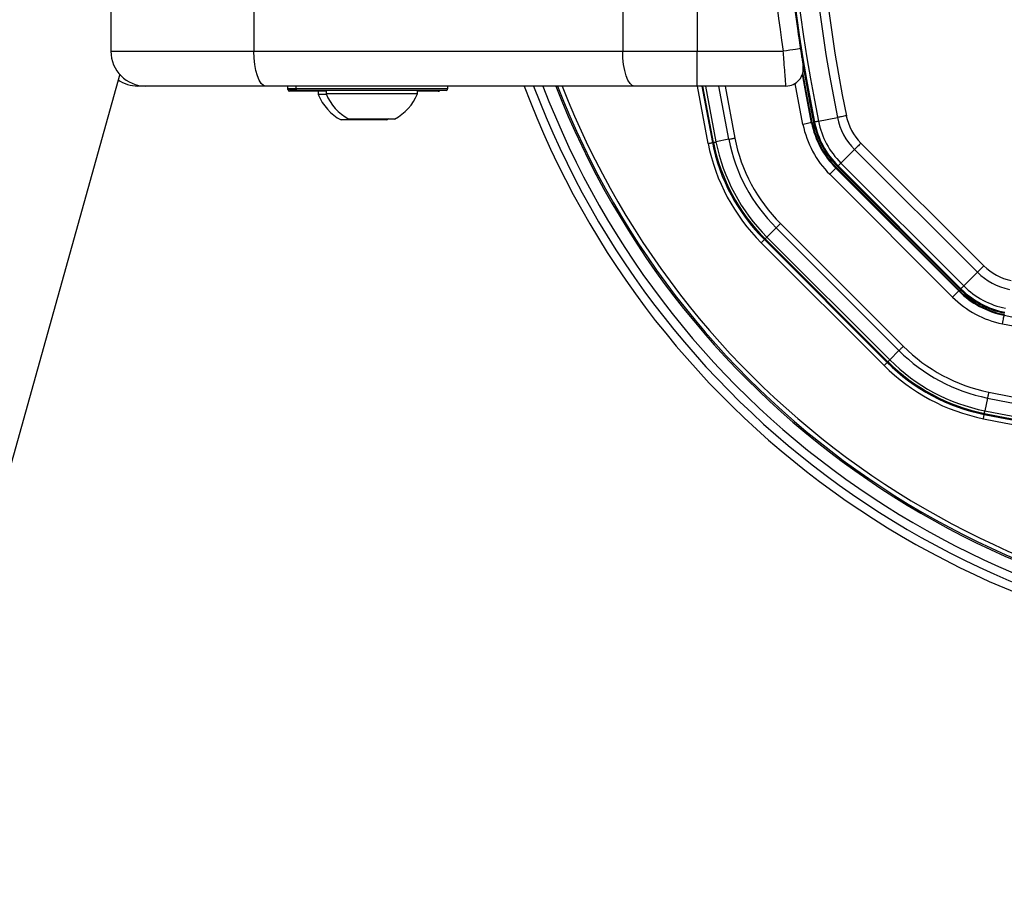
# Model space of a CAD drawing. Header units: millimetres. Extents: x 20 to 26560, y 16 to 17993.
# Tile 60 of 95: x 8793 to 9020, y 13006 to 13209. Entities that reach past the tile are written whole.
import ezdxf

# ---------------------------------------------------------------- set-up
doc = ezdxf.new("R2010")
doc.units = ezdxf.units.MM

msp = doc.modelspace()

# ---------------------------------------------------------------- linework, layer by layer
at = {"color": 7, "linetype": 'Continuous', "lineweight": 25, "ltscale": 2}
for p, q in [((8814.08, 13211.93), (8814.08, 13201.93)), ((8846.98, 13211.93), (8846.98, 13201.93)), ((8931.79, 13211.93), (8931.79, 13201.93)), ((8948.89, 13212.37), (8948.89, 13201.93)), ((8972.08, 13206.46), (8972.66, 13202.54)), ((8814.08, 13201.93), (8846.98, 13201.93)), ((8846.98, 13201.93), (8931.79, 13201.93)), ((8931.79, 13201.93), (8948.89, 13201.93)), ((8948.89, 13201.93), (8968.71, 13201.93)), ((8948.89, 13193.93), (8948.89, 13201.93)), ((8816.15, 13196.65), (8047.56, 10446.52)), ((8822.08, 13193.93), (8820.28, 13193.93)), ((8849.71, 13193.93), (8822.08, 13193.93)), ((8934.53, 13193.93), (8849.71, 13193.93)), ((8854.78, 13193.13), (8854.78, 13193.93)), ((8856.58, 13193.93), (8856.58, 13193.33)), ((8856.58, 13193.93), (8856.58, 13193.33)), ((8891.18, 13192.93), (8856.98, 13192.93)), ((8863.58, 13192.93), (8863.58, 13192.17)), ((8884.58, 13192.17), (8884.58, 13192.93)), ((8891.58, 13193.33), (8891.58, 13193.93)), ((8891.58, 13193.33), (8891.58, 13193.93)), ((8948.89, 13193.93), (8934.53, 13193.93)), ((8969.34, 13193.93), (8948.89, 13193.93)), ((8950.01, 13193.93), (8952.42, 13180.91)), ((8863.58, 13192.73), (8855.18, 13192.73)), ((8861.78, 13192.73), (8861.78, 13191.97)), ((8863.66, 13191.97), (8861.78, 13191.97)), ((8884.58, 13192.17), (8863.58, 13192.17)), ((8889.38, 13192.73), (8884.58, 13192.73)), ((8877.53, 13186.13), (8867.03, 13186.13)), ((8879.33, 13186.33), (8868.83, 13186.33)), ((8877.53, 13186.13), (8878.08, 13186.44)), ((8976.82, 13185.82), (8981.18, 13186.69)), ((8975.39, 13185.53), (8975.21, 13185.49)), ((8975.93, 13185.64), (8975.71, 13185.59)), ((8956.18, 13181.67), (8953.23, 13181.08)), ((8952.66, 13180.96), (8952.42, 13180.91)), ((8981.98, 13176.2), (8985.12, 13179.34)), ((9013.37, 13151.09), (8985.12, 13179.34)), ((8986.59, 13180.82), (9014.84, 13152.57)), ((8980.82, 13175.04), (8979.4, 13173.62)), ((8980.94, 13175.16), (8980.82, 13175.04)), ((9009.07, 13146.79), (8980.82, 13175.04)), ((9009.19, 13146.91), (8980.94, 13175.16)), ((8981.33, 13175.55), (8981.17, 13175.39)), ((8981.17, 13175.39), (9009.42, 13147.14)), ((9009.58, 13147.3), (8981.33, 13175.55)), ((8981.98, 13176.2), (9010.23, 13147.95)), ((8979.4, 13173.62), (9007.65, 13145.37)), ((8967.09, 13161.31), (8964.96, 13159.18)), ((8967.09, 13161.31), (8995.33, 13133.06)), ((8996.33, 13134.06), (8968.09, 13162.31)), ((8993.21, 13130.93), (8964.96, 13159.18)), ((8963.67, 13157.89), (8991.92, 13129.64)), ((8964.55, 13158.77), (8964.37, 13158.59)), ((8992.62, 13130.35), (8964.37, 13158.59)), ((8964.55, 13158.77), (8992.8, 13130.52)), ((9010.23, 13147.95), (9013.37, 13151.09)), ((9009.07, 13146.79), (9007.65, 13145.37)), ((9009.19, 13146.91), (9009.07, 13146.79)), ((9009.58, 13147.3), (9009.42, 13147.14)), ((9019.56, 13141.36), (9019.52, 13141.19)), ((8995.33, 13133.06), (8993.21, 13130.93)), ((8992.8, 13130.52), (8992.62, 13130.35)), ((9015.7, 13122.15), (9015.1, 13119.2)), ((9014.99, 13118.63), (9014.94, 13118.39))]:
    msp.add_line(p, q, dxfattribs=at)
at = {"color": 8, "linetype": 'Continuous', "lineweight": 25, "ltscale": 2}
for p, q in [((8854.78, 13193.33), (8856.58, 13193.33)), ((8854.78, 13193.13), (8856.63, 13193.13)), ((8856.58, 13193.33), (8891.58, 13193.33)), ((8951.44, 13180.71), (8949, 13193.93)), ((8952.66, 13180.96), (8950.26, 13193.93)), ((8950.85, 13193.93), (8953.23, 13181.08)), ((8956.18, 13181.67), (8953.9, 13193.93)), ((8955.33, 13193.93), (8957.56, 13181.95)), ((8973.25, 13185.1), (8971.47, 13194.55))]:
    msp.add_line(p, q, dxfattribs=at)
at = {"color": 7, "linetype": 'Continuous', "lineweight": 25, "ltscale": 2, "flags": 128}
for points in [[(8972.66, 13202.54), (8972.59, 13202.53), (8972.36, 13202.49), (8972, 13202.44), (8971.51, 13202.36), (8970.91, 13202.27), (8970.22, 13202.16), (8969.48, 13202.05), (8968.71, 13201.93)], [(8849.71, 13193.93), (8849.18, 13194.09), (8848.67, 13194.54), (8848.19, 13195.28), (8847.78, 13196.28), (8847.44, 13197.49), (8847.19, 13198.87), (8847.03, 13200.37), (8846.98, 13201.93)], [(8934.53, 13193.93), (8934, 13194.09), (8933.48, 13194.54), (8933.01, 13195.28), (8932.59, 13196.28), (8932.25, 13197.49), (8932, 13198.87), (8931.85, 13200.37), (8931.79, 13201.93)], [(8975.21, 13185.49), (8973.89, 13192.41), (8973.13, 13196.66)], [(8975.39, 13185.53), (8974.07, 13192.39), (8973.24, 13197.05)], [(8983.23, 13187.11), (8982.94, 13187.05), (8982.66, 13186.99), (8982.39, 13186.94), (8982.12, 13186.88), (8981.87, 13186.83), (8981.62, 13186.78), (8981.39, 13186.74), (8981.18, 13186.69)], [(8975.21, 13185.49), (8975.17, 13185.49), (8975.06, 13185.46), (8974.87, 13185.43), (8974.63, 13185.38), (8974.33, 13185.32), (8974, 13185.25), (8973.63, 13185.18), (8973.25, 13185.1)], [(8976.82, 13185.82), (8976.63, 13185.78), (8976.45, 13185.74), (8976.3, 13185.71), (8976.17, 13185.69), (8976.07, 13185.67), (8975.99, 13185.65), (8975.94, 13185.64), (8975.93, 13185.64)], [(8956.18, 13181.67), (8956.32, 13181.7), (8956.47, 13181.73), (8956.64, 13181.76), (8956.81, 13181.79), (8956.99, 13181.83), (8957.18, 13181.87), (8957.37, 13181.91), (8957.56, 13181.95)], [(8951.44, 13180.71), (8951.62, 13180.75), (8951.8, 13180.79), (8951.97, 13180.82), (8952.12, 13180.85), (8952.24, 13180.88), (8952.33, 13180.89), (8952.39, 13180.91), (8952.42, 13180.91)], [(8952.66, 13180.96), (8952.67, 13180.96), (8952.71, 13180.97), (8952.76, 13180.98), (8952.82, 13180.99), (8952.9, 13181.01), (8953, 13181.03), (8953.11, 13181.05), (8953.23, 13181.08)], [(8986.59, 13180.82), (8986.39, 13180.61), (8986.19, 13180.41), (8985.99, 13180.21), (8985.8, 13180.02), (8985.62, 13179.84), (8985.44, 13179.66), (8985.27, 13179.5), (8985.12, 13179.34)], [(8981.98, 13176.2), (8981.83, 13176.06), (8981.71, 13175.93), (8981.6, 13175.82), (8981.51, 13175.73), (8981.43, 13175.65), (8981.38, 13175.6), (8981.34, 13175.56), (8981.33, 13175.55)], [(8967.09, 13161.31), (8967.19, 13161.41), (8967.3, 13161.52), (8967.42, 13161.64), (8967.54, 13161.77), (8967.67, 13161.9), (8967.81, 13162.03), (8967.95, 13162.17), (8968.09, 13162.31)], [(8964.55, 13158.77), (8964.56, 13158.78), (8964.58, 13158.8), (8964.62, 13158.84), (8964.67, 13158.89), (8964.72, 13158.95), (8964.79, 13159.01), (8964.87, 13159.09), (8964.96, 13159.18)], [(8963.67, 13157.89), (8963.8, 13158.02), (8963.93, 13158.15), (8964.05, 13158.27), (8964.16, 13158.38), (8964.25, 13158.47), (8964.31, 13158.53), (8964.36, 13158.58), (8964.37, 13158.59)], [(9014.84, 13152.57), (9014.64, 13152.36), (9014.44, 13152.16), (9014.24, 13151.96), (9014.05, 13151.77), (9013.86, 13151.59), (9013.69, 13151.41), (9013.52, 13151.25), (9013.37, 13151.09)], [(9010.23, 13147.95), (9010.08, 13147.81), (9009.96, 13147.68), (9009.85, 13147.57), (9009.75, 13147.48), (9009.68, 13147.4), (9009.63, 13147.35), (9009.59, 13147.32), (9009.58, 13147.3)], [(9019.13, 13139.23), (9019.2, 13139.6), (9019.28, 13139.97), (9019.35, 13140.3), (9019.41, 13140.6), (9019.45, 13140.84), (9019.49, 13141.03), (9019.51, 13141.14), (9019.52, 13141.19)], [(8996.33, 13134.06), (8996.2, 13133.92), (8996.06, 13133.78), (8995.92, 13133.65), (8995.79, 13133.52), (8995.67, 13133.39), (8995.55, 13133.27), (8995.44, 13133.16), (8995.33, 13133.06)], [(8991.92, 13129.64), (8992.05, 13129.77), (8992.18, 13129.9), (8992.3, 13130.02), (8992.41, 13130.13), (8992.5, 13130.22), (8992.56, 13130.28), (8992.61, 13130.33), (8992.62, 13130.35)], [(8992.8, 13130.52), (8992.81, 13130.53), (8992.83, 13130.55), (8992.87, 13130.59), (8992.92, 13130.64), (8992.97, 13130.7), (8993.04, 13130.77), (8993.12, 13130.84), (8993.21, 13130.93)], [(9015.97, 13123.53), (9015.94, 13123.34), (9015.9, 13123.15), (9015.86, 13122.96), (9015.82, 13122.78), (9015.79, 13122.61), (9015.76, 13122.44), (9015.72, 13122.29), (9015.7, 13122.15)], [(9014.74, 13117.41), (9014.78, 13117.59), (9014.82, 13117.78), (9014.85, 13117.94), (9014.88, 13118.09), (9014.9, 13118.21), (9014.92, 13118.3), (9014.93, 13118.36), (9014.94, 13118.39)], [(9014.99, 13118.63), (9014.99, 13118.65), (9015, 13118.68), (9015.01, 13118.73), (9015.02, 13118.79), (9015.04, 13118.87), (9015.06, 13118.97), (9015.08, 13119.08), (9015.1, 13119.2)]]:
    msp.add_lwpolyline(points, dxfattribs=at)
at = {"color": 7, "linetype": 'Continuous', "lineweight": 25, "ltscale": 4}
for centre, radius, start, end in [((9367.86, 13264.43), 399.78, 168.6328, 191.3672), ((9367.86, 13264.43), 398.86, 168.6328, 191.3672), ((9367.86, 13264.43), 394.42, 168.6328, 191.3672), ((9367.86, 13264.43), 392.33, 168.6328, 191.3672), ((9367.86, 13264.43), 400, 181.3385, 191.3672), ((9368.06, 13263.07), 404, 182.9276, 188.7036), ((9367.86, 13264.43), 400, 184.1474, 191.3672), ((8822.08, 13201.93), 8, 180, 270), ((8969.34, 13197.93), 4, 270, 9.2779), ((8820.28, 13201.93), 8, 235.3968, 270), ((8855.18, 13193.13), 0.4, 180, 270), ((8856.98, 13193.33), 0.4, 180, 270), ((8889.38, 13193.13), 0.4, 270, 330), ((8891.18, 13193.33), 0.4, 270, 0), ((9098.46, 13264.43), 202, 200.4268, 339.5732), ((9098.46, 13264.43), 200, 200.6403, 339.3597), ((9098.46, 13264.43), 198, 200.8585, 339.1415), ((9098.46, 13264.43), 195.21, 201.1709, 338.8291), ((8872.28, 13196.13), 11.29, 201.6102, 242.2991), ((8874.08, 13196.33), 11.29, 201.6102, 242.2991), ((8874.08, 13196.33), 11.29, 297.7009, 338.3898), ((8995.31, 13189.54), 14.42, 191.3672, 225), ((8995.31, 13189.54), 12.33, 191.3672, 225), ((8995.31, 13189.54), 22.5, 191.3672, 225), ((8995.31, 13189.54), 20.5, 191.3672, 225), ((8995.31, 13189.54), 20.33, 191.3672, 225), ((8995.31, 13189.54), 20, 191.3672, 225), ((8995.31, 13189.54), 19.78, 191.3672, 225), ((8995.31, 13189.54), 18.86, 191.3672, 225), ((8995.31, 13189.54), 39.92, 191.3672, 225), ((8995.31, 13189.54), 38.51, 191.3672, 225), ((8995.31, 13189.54), 44.76, 191.3672, 225), ((8995.31, 13189.54), 43.76, 191.3672, 225), ((8995.31, 13189.54), 43.51, 191.3672, 225), ((8995.31, 13189.54), 42.92, 191.3672, 225), ((9023.56, 13161.29), 12.33, 225, 258.6328), ((9023.56, 13161.29), 14.42, 225, 258.6328), ((9023.56, 13161.29), 18.86, 225, 258.6328), ((9023.56, 13161.29), 22.5, 225, 258.6328), ((9023.56, 13161.29), 20.5, 225, 258.6328), ((9023.56, 13161.29), 20.33, 225, 258.6328), ((9023.56, 13161.29), 20, 225, 258.6328), ((9023.56, 13161.29), 19.78, 225, 258.6328), ((9098.46, 13533.83), 400.5, 258.6328, 266.6948), ((9098.46, 13533.83), 402.5, 258.6328, 281.3672), ((9023.56, 13161.29), 38.51, 225, 258.6328), ((9023.56, 13161.29), 39.92, 225, 258.6328), ((9023.56, 13161.29), 44.76, 225, 258.6328), ((9023.56, 13161.29), 43.76, 225, 258.6328), ((9023.56, 13161.29), 43.51, 225, 258.6328), ((9023.56, 13161.29), 42.92, 225, 258.6328), ((9098.46, 13533.83), 418.51, 258.6328, 281.3672), ((9098.46, 13533.83), 419.92, 258.6328, 281.3672), ((9098.46, 13533.83), 423.76, 258.6328, 281.3672), ((9098.46, 13533.83), 423.51, 258.6328, 281.3672), ((9098.46, 13533.83), 422.92, 258.6328, 281.3672), ((9098.46, 13533.83), 424.76, 258.6328, 281.3672)]:
    msp.add_arc(centre, radius, start, end, dxfattribs=at)
at = {"color": 8, "linetype": 'Continuous', "lineweight": 25, "ltscale": 4}
for radius, start, end in [(194.87, 201.2097, 338.7903), (193.87, 201.3244, 338.6756)]:
    msp.add_arc((9098.46, 13264.43), radius, start, end, dxfattribs=at)
at = {"color": 7, "linetype": 'Continuous', "lineweight": 25, "ltscale": 2}
for points, knots in [([(8972.66, 13202.54), (8972.71, 13202.23), (8972.83, 13201.48), (8973, 13200.36), (8973.16, 13199.37), (8973.27, 13198.71), (8973.28, 13198.62), (8973.29, 13198.58)], [0, 0, 0, 0, 0.148934, 0.363358, 0.575805, 0.787672, 1, 1, 1, 1]), ([(8969.34, 13193.93), (8969.34, 13194.02), (8969.32, 13194.19), (8969.21, 13195.54), (8969.05, 13197.54), (8968.87, 13199.79), (8968.76, 13201.31), (8968.71, 13201.93)], [0, 0, 0, 0, 0.212247, 0.424029, 0.636454, 0.850955, 1, 1, 1, 1])]:
    msp.add_open_spline(points, degree=3, knots=knots, dxfattribs=at)

doc.saveas('drawing.dxf')
